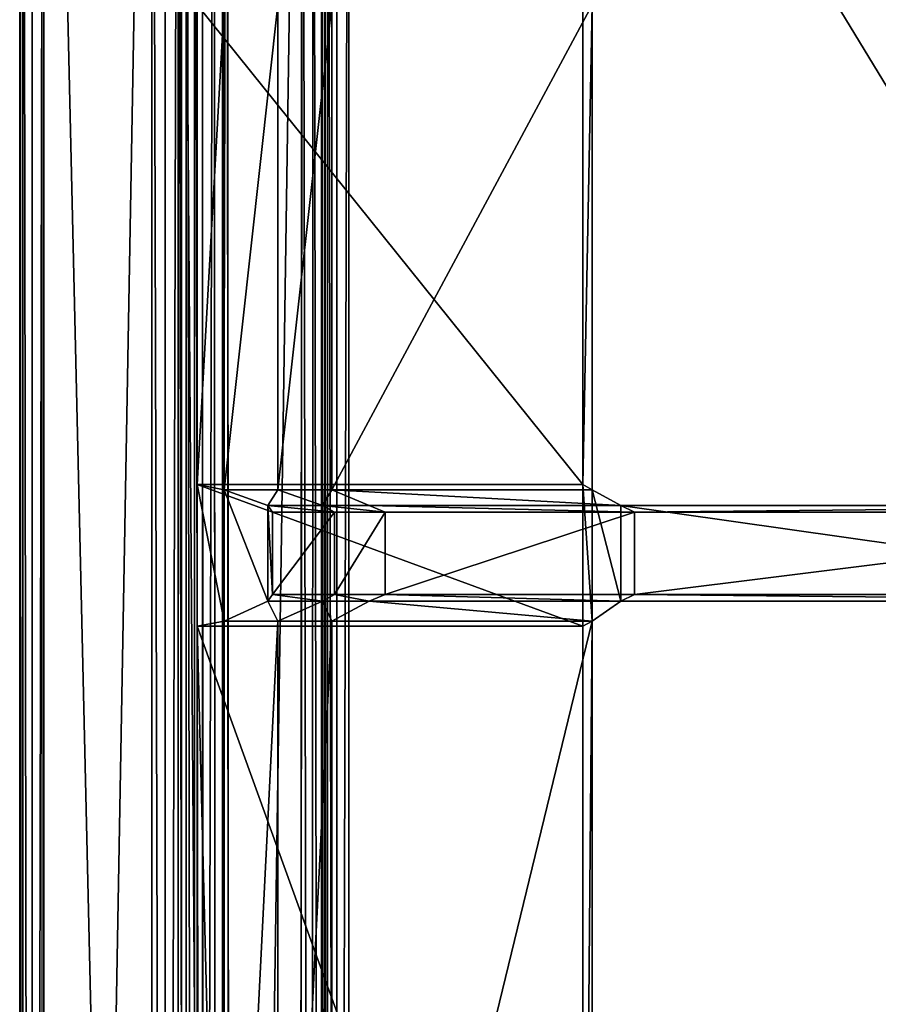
# Model space of a CAD drawing. Extents: x 0 to 22.9, y 0 to 20.5.
# Tile 64 of 233: x 0 to 2.8, y 13.5 to 16.7. Entities that reach past the tile are written whole.
import ezdxf

# ---------------------------------------------------------------- set-up
doc = ezdxf.new("R2010")
doc.units = 0
doc.header["$MEASUREMENT"] = 0
doc.layers.get('0').update_dxf_attribs({"color": 13, "linetype": 'CONTINUOUS'})
for name, color, linetype in [('CAST_IRON_-_PLATES_4', 27, 'CONTINUOUS'), ('GALVANIZED_METAL', 252, 'CONTINUOUS'), ('STAINLESS_STEEL', 251, 'CONTINUOUS')]:
    doc.layers.add(name, color=color, linetype=linetype)

# ---------------------------------------------------------------- blocks, each defined once
blk = doc.blocks.new('NGM5458UC_TRADECAD_DXF')
at = {"layer": 'CAST_IRON_-_PLATES_4', "color": 0}
for p, q in [((0.5841, 16.7621, 2.2817), (0.5841, 15.1843, 2.2817)), ((0.5841, 16.7621, 2.2817), (0.5841, 15.1843, 2.2817)), ((0.6728, 16.7621, 2.4399), (0.6728, 15.1671, 2.4399)), ((0.6728, 16.7621, 2.4399), (0.6728, 15.1671, 2.4399)), ((0.8497, 16.7621, 2.4874), (0.8497, 15.1671, 2.4874)), ((0.8497, 16.7621, 2.4874), (0.8497, 15.1671, 2.4874)), ((1.0266, 15.1671, 2.5028), (1.0266, 16.7621, 2.5028)), ((1.0266, 15.1671, 2.5028), (1.0266, 16.7621, 2.5028)), ((1.8528, 16.7621, 2.2817), (1.8528, 15.1843, 2.2817)), ((1.8528, 16.7621, 2.2817), (1.8528, 15.1843, 2.2817)), ((1.8831, 15.1671, 2.5028), (1.8831, 16.7621, 2.5028)), ((1.8831, 15.1671, 2.5028), (1.8831, 16.7621, 2.5028)), ((0.5841, 15.1843, 2.2817), (0.6728, 15.1671, 2.4399)), ((0.5841, 14.7181, 2.2817), (0.5841, 15.1843, 2.2817)), ((0.5841, 15.1843, 2.2817), (1.8528, 15.1843, 2.2817)), ((0.5841, 15.1843, 2.2817), (0.6728, 15.1671, 2.4399)), ((0.5841, 14.7181, 2.2817), (0.5841, 15.1843, 2.2817)), ((0.5841, 15.1843, 2.2817), (1.8528, 15.1843, 2.2817)), ((0.6728, 14.7355, 2.4399), (0.6728, 15.1671, 2.4399)), ((0.6728, 15.1671, 2.4399), (0.8163, 15.1155, 3.6692)), ((0.6728, 14.7355, 2.4399), (0.6728, 15.1671, 2.4399)), ((0.8497, 15.1671, 2.4874), (0.6728, 15.1671, 2.4399)), ((0.6728, 15.1671, 2.4399), (0.8163, 15.1155, 3.6692)), ((0.8497, 15.1671, 2.4874), (0.6728, 15.1671, 2.4399)), ((0.8497, 15.1671, 2.4874), (0.9958, 15.1155, 3.6692)), ((0.8497, 15.1671, 2.4874), (0.9958, 15.1155, 3.6692)), ((0.8497, 15.1671, 2.4874), (1.0266, 15.1671, 2.5028)), ((0.8497, 15.1671, 2.4874), (1.0266, 15.1671, 2.5028)), ((1.8831, 15.1671, 2.5028), (1.0266, 15.1671, 2.5028)), ((1.1493, 15.1155, 3.6692), (1.0266, 15.1671, 2.5028)), ((1.8831, 15.1671, 2.5028), (1.0266, 15.1671, 2.5028)), ((1.1493, 15.1155, 3.6692), (1.0266, 15.1671, 2.5028)), ((1.8831, 15.1671, 2.5028), (1.8528, 15.1843, 2.2817)), ((1.8528, 15.1843, 2.2817), (1.8528, 14.7181, 2.2817)), ((1.8831, 15.1671, 2.5028), (1.8528, 15.1843, 2.2817)), ((1.8528, 15.1843, 2.2817), (1.8528, 14.7181, 2.2817)), ((1.8831, 14.7355, 2.5028), (1.8831, 15.1671, 2.5028)), ((1.9771, 15.1155, 3.6692), (1.8831, 15.1671, 2.5028)), ((1.8831, 14.7355, 2.5028), (1.8831, 15.1671, 2.5028)), ((1.9771, 15.1155, 3.6692), (1.8831, 15.1671, 2.5028)), ((0.8163, 15.1155, 3.6692), (0.8163, 14.801, 3.6692)), ((0.8163, 15.1155, 3.6692), (0.8311, 15.0939, 4.0797)), ((0.8163, 15.1155, 3.6692), (0.8163, 14.801, 3.6692)), ((0.8163, 15.1155, 3.6692), (0.8311, 15.0939, 4.0797)), ((0.8163, 15.1155, 3.6692), (0.9958, 15.1155, 3.6692)), ((0.8163, 15.1155, 3.6692), (0.9958, 15.1155, 3.6692)), ((0.8311, 15.0939, 4.0797), (1.0357, 15.0939, 4.0797)), ((0.8311, 14.8223, 4.0797), (0.8311, 15.0939, 4.0797)), ((0.8311, 14.8223, 4.0797), (0.8311, 15.0939, 4.0797)), ((0.8311, 15.0939, 4.0797), (1.0357, 15.0939, 4.0797)), ((0.9958, 15.1155, 3.6692), (1.0357, 15.0939, 4.0797)), ((0.9958, 15.1155, 3.6692), (1.0357, 15.0939, 4.0797)), ((0.9958, 15.1155, 3.6692), (1.1493, 15.1155, 3.6692)), ((0.9958, 15.1155, 3.6692), (1.1493, 15.1155, 3.6692)), ((1.0357, 15.0939, 4.0797), (1.0357, 14.8223, 4.0797)), ((1.2021, 15.0939, 4.0797), (1.0357, 15.0939, 4.0797)), ((1.2021, 15.0939, 4.0797), (1.0357, 15.0939, 4.0797)), ((1.0357, 15.0939, 4.0797), (1.0357, 14.8223, 4.0797)), ((1.2021, 15.0939, 4.0797), (1.1493, 15.1155, 3.6692)), ((1.1493, 15.1155, 3.6692), (1.9771, 15.1155, 3.6692)), ((1.1493, 15.1155, 3.6692), (1.9771, 15.1155, 3.6692)), ((1.2021, 15.0939, 4.0797), (1.1493, 15.1155, 3.6692)), ((2.0222, 15.0939, 4.0797), (1.2021, 15.0939, 4.0797)), ((1.2021, 15.0939, 4.0797), (1.2021, 14.8223, 4.0797)), ((2.0222, 15.0939, 4.0797), (1.2021, 15.0939, 4.0797)), ((1.2021, 15.0939, 4.0797), (1.2021, 14.8223, 4.0797)), ((4.1935, 15.1155, 3.7486), (1.9771, 15.1155, 3.6692)), ((1.9771, 15.1155, 3.6692), (1.9771, 14.801, 3.6692)), ((1.9771, 15.1155, 3.6692), (1.9771, 14.801, 3.6692)), ((2.0222, 15.0939, 4.0797), (1.9771, 15.1155, 3.6692)), ((4.1935, 15.1155, 3.7486), (1.9771, 15.1155, 3.6692)), ((2.0222, 15.0939, 4.0797), (1.9771, 15.1155, 3.6692)), ((4.1935, 15.0939, 4.0797), (2.0222, 15.0939, 4.0797)), ((2.0222, 14.8223, 4.0797), (2.0222, 15.0939, 4.0797)), ((2.0222, 14.8223, 4.0797), (2.0222, 15.0939, 4.0797)), ((4.1935, 15.0939, 4.0797), (2.0222, 15.0939, 4.0797)), ((0.8163, 14.801, 3.6692), (0.6728, 14.7355, 2.4399)), ((0.8163, 14.801, 3.6692), (0.6728, 14.7355, 2.4399)), ((0.8311, 14.8223, 4.0797), (0.8163, 14.801, 3.6692)), ((0.8311, 14.8223, 4.0797), (0.8163, 14.801, 3.6692)), ((0.8163, 14.801, 3.6692), (0.9958, 14.801, 3.6692)), ((0.8163, 14.801, 3.6692), (0.9958, 14.801, 3.6692)), ((1.0357, 14.8223, 4.0797), (0.8311, 14.8223, 4.0797)), ((1.0357, 14.8223, 4.0797), (0.8311, 14.8223, 4.0797)), ((0.9958, 14.801, 3.6692), (0.8497, 14.7355, 2.4874)), ((0.9958, 14.801, 3.6692), (0.8497, 14.7355, 2.4874)), ((1.0357, 14.8223, 4.0797), (0.9958, 14.801, 3.6692)), ((1.0357, 14.8223, 4.0797), (0.9958, 14.801, 3.6692)), ((0.9958, 14.801, 3.6692), (1.1493, 14.801, 3.6692)), ((0.9958, 14.801, 3.6692), (1.1493, 14.801, 3.6692)), ((1.0266, 14.7355, 2.5028), (1.1493, 14.801, 3.6692)), ((1.0266, 14.7355, 2.5028), (1.1493, 14.801, 3.6692)), ((1.0357, 14.8223, 4.0797), (1.2021, 14.8223, 4.0797)), ((1.0357, 14.8223, 4.0797), (1.2021, 14.8223, 4.0797)), ((1.1493, 14.801, 3.6692), (1.2021, 14.8223, 4.0797)), ((1.1493, 14.801, 3.6692), (1.2021, 14.8223, 4.0797)), ((1.9771, 14.801, 3.6692), (1.1493, 14.801, 3.6692)), ((1.9771, 14.801, 3.6692), (1.1493, 14.801, 3.6692)), ((1.2021, 14.8223, 4.0797), (2.0222, 14.8223, 4.0797)), ((1.2021, 14.8223, 4.0797), (2.0222, 14.8223, 4.0797)), ((1.8831, 14.7355, 2.5028), (1.9771, 14.801, 3.6692)), ((1.8831, 14.7355, 2.5028), (1.9771, 14.801, 3.6692)), ((1.9771, 14.801, 3.6692), (2.0222, 14.8223, 4.0797)), ((1.9771, 14.801, 3.6692), (2.0222, 14.8223, 4.0797)), ((1.9771, 14.801, 3.6692), (4.1935, 14.801, 3.7486)), ((1.9771, 14.801, 3.6692), (4.1935, 14.801, 3.7486)), ((2.0222, 14.8223, 4.0797), (4.1935, 14.8223, 4.0797)), ((2.0222, 14.8223, 4.0797), (4.1935, 14.8223, 4.0797)), ((0.5841, 14.7181, 2.2817), (0.6728, 14.7355, 2.4399)), ((0.5841, 14.7181, 2.2817), (0.6728, 14.7355, 2.4399)), ((0.6728, 14.7355, 2.4399), (0.6728, 11.2144, 2.4399)), ((0.6728, 14.7355, 2.4399), (0.8497, 14.7355, 2.4874)), ((0.6728, 14.7355, 2.4399), (0.6728, 11.2144, 2.4399)), ((0.6728, 14.7355, 2.4399), (0.8497, 14.7355, 2.4874)), ((0.8497, 14.7355, 2.4874), (0.8497, 11.2144, 2.4874)), ((0.8497, 14.7355, 2.4874), (1.0266, 14.7355, 2.5028)), ((0.8497, 14.7355, 2.4874), (0.8497, 11.2144, 2.4874)), ((0.8497, 14.7355, 2.4874), (1.0266, 14.7355, 2.5028)), ((1.0266, 11.2144, 2.5028), (1.0266, 14.7355, 2.5028)), ((1.0266, 14.7355, 2.5028), (1.8831, 14.7355, 2.5028)), ((1.0266, 11.2144, 2.5028), (1.0266, 14.7355, 2.5028)), ((1.0266, 14.7355, 2.5028), (1.8831, 14.7355, 2.5028)), ((1.8528, 14.7181, 2.2817), (1.8831, 14.7355, 2.5028)), ((1.8528, 14.7181, 2.2817), (1.8831, 14.7355, 2.5028)), ((1.8831, 14.7355, 2.5028), (1.8831, 11.2144, 2.5028)), ((1.8831, 14.7355, 2.5028), (1.8831, 11.2144, 2.5028)), ((0.5841, 11.2144, 2.2817), (0.5841, 14.7181, 2.2817)), ((0.5841, 11.2144, 2.2817), (0.5841, 14.7181, 2.2817)), ((1.8528, 14.7181, 2.2817), (0.5841, 14.7181, 2.2817)), ((1.8528, 14.7181, 2.2817), (0.5841, 14.7181, 2.2817)), ((1.8528, 11.2144, 2.2817), (1.8528, 14.7181, 2.2817)), ((1.8528, 11.2144, 2.2817), (1.8528, 14.7181, 2.2817))]:
    blk.add_line(p, q, dxfattribs=at)
at = {"layer": 'GALVANIZED_METAL', "color": 0}
for p, q in [((0.0724, 20.4342, 1.7247), (0.0724, 0.0861, 1.7247)), ((0.5322, 19.2802, 1.7247), (0.5322, 0.5328, 1.7247)), ((0.5322, 19.2802, 1.7247), (0.5322, 0.5328, 1.7247)), ((0.6671, 0.9145), (0.6671, 18.884)), ((0.6671, 0.9145), (0.6671, 18.884))]:
    blk.add_line(p, q, dxfattribs=at)
at = {"layer": 'STAINLESS_STEEL', "color": 0}
for p, q in [((0, 20.3929, 1.901), (0, 0.0797, 1.901)), ((0, 0.0797, 1.7247), (0, 20.3929, 1.7247)), ((0, 20.3929, 1.901), (0, 0.0797, 1.901)), ((0.0102, 20.3931, 1.94), (0.0102, 0.0797, 1.94)), ((0.0102, 20.3931, 1.94), (0.0102, 0.0797, 1.94)), ((0.0405, 20.3929, 1.9705), (0.0408, 0.0797, 1.9705)), ((0.0405, 20.3929, 1.9705), (0.0408, 0.0797, 1.9705)), ((0.0798, 0.0797, 1.9807), (0.0792, 20.3924, 1.9807)), ((0.0798, 0.0797, 1.9807), (0.0792, 20.3924, 1.9807)), ((0.4349, 20.032, 1.9807), (0.4343, 3.6311, 1.9807)), ((0.4349, 20.032, 1.9807), (0.4343, 3.6311, 1.9807)), ((0.4797, 3.6365, 1.9894), (0.479, 19.9512, 1.9897)), ((0.4797, 3.6365, 1.9894), (0.479, 19.9512, 1.9897)), ((0.5206, 3.6525, 2.0155), (0.5209, 19.8918, 2.0165)), ((0.5206, 3.6525, 2.0155), (0.5209, 19.8918, 2.0165)), ((0.5477, 3.6756, 2.053), (0.5477, 19.872, 2.053)), ((0.5477, 3.6756, 2.053), (0.5477, 19.872, 2.053)), ((0.5753, 19.872, 2.1125), (0.5753, 3.7057, 2.1125)), ((0.5753, 19.872, 2.1125), (0.5753, 3.7057, 2.1125)), ((0.6015, 19.8736, 2.1501), (0.6028, 3.7201, 2.15)), ((0.6015, 19.8736, 2.1501), (0.6028, 3.7201, 2.15)), ((0.6399, 19.8708, 2.1761), (0.6449, 3.7292, 2.1761)), ((0.6399, 19.8708, 2.1761), (0.6449, 3.7292, 2.1761)), ((0.6923, 3.7308, 2.1848), (0.6821, 19.8641, 2.1848)), ((0.6923, 3.7308, 2.1848), (0.6821, 19.8641, 2.1848)), ((0.9295, 19.568, 2.1848), (0.9192, 3.9385, 2.1848)), ((0.9295, 19.568, 2.1848), (0.9192, 3.9385, 2.1848)), ((0.9653, 19.4862, 2.1746), (0.9597, 4.0155, 2.1745)), ((0.9653, 19.4862, 2.1746), (0.9597, 4.0155, 2.1745)), ((0.9919, 4.0758, 2.1437), (0.9933, 19.422, 2.144)), ((0.9919, 4.0758, 2.1437), (0.9933, 19.422, 2.144)), ((1.0027, 4.0945, 2.105), (1.0027, 19.4007, 2.105)), ((1.0027, 19.4007, 2.0604), (1.0027, 4.0945, 2.0604)), ((1.0027, 19.4007, 2.0604), (1.0027, 4.0945, 2.0604)), ((1.0027, 4.0945, 2.105), (1.0027, 19.4007, 2.105)), ((1.0129, 19.4007, 2.0215), (1.0129, 4.0945, 2.0215)), ((1.0129, 19.4007, 2.0215), (1.0129, 4.0945, 2.0215)), ((1.0434, 19.4007, 1.9909), (1.0434, 4.0945, 1.9909)), ((1.0434, 19.4007, 1.9909), (1.0434, 4.0945, 1.9909)), ((10.3994, 4.0945, 1.9807), (1.0824, 19.4007, 1.9807)), ((1.0824, 19.4007, 1.9807), (1.0824, 4.0945, 1.9807)), ((1.0824, 19.4007, 1.9807), (1.0824, 4.0945, 1.9807)), ((10.3994, 4.0945, 1.9807), (1.0824, 19.4007, 1.9807))]:
    blk.add_line(p, q, dxfattribs=at)
at = {"layer": 'CAST_IRON_-_PLATES_4', "color": 0}
mesh = blk.add_polyface(dxfattribs=at)
corners = [(1.8528, 15.1843, 2.2817), (0.5841, 16.7621, 2.2817), (0.5841, 15.1843, 2.2817), (1.8528, 16.7621, 2.2817)]
mesh.append_faces([[corners[k] for k in face] for face in [(0, 1, 2), (1, 0, 3)]], dxfattribs={"vtx0": -1, "color": 0})
mesh = blk.add_polyface(dxfattribs=at)
corners = [(0.5841, 15.1843, 2.2817), (0.6728, 16.7621, 2.4399), (0.6728, 15.1671, 2.4399), (0.5841, 16.7621, 2.2817)]
mesh.append_faces([[corners[k] for k in face] for face in [(0, 1, 2), (1, 0, 3)]], dxfattribs={"vtx0": -1, "color": 0})
mesh = blk.add_polyface(dxfattribs=at)
corners = [(0.8497, 16.7621, 2.4874), (0.6728, 15.1671, 2.4399), (0.6728, 16.7621, 2.4399), (0.8497, 15.1671, 2.4874)]
mesh.append_faces([[corners[k] for k in face] for face in [(0, 1, 2), (1, 0, 3)]], dxfattribs={"vtx0": -1, "color": 0})
mesh = blk.add_polyface(dxfattribs=at)
corners = [(1.0266, 16.7621, 2.5028), (0.8497, 15.1671, 2.4874), (0.8497, 16.7621, 2.4874), (1.0266, 15.1671, 2.5028)]
mesh.append_faces([[corners[k] for k in face] for face in [(0, 1, 2), (1, 0, 3)]], dxfattribs={"vtx0": -1, "color": 0})
mesh = blk.add_polyface(dxfattribs=at)
corners = [(1.8831, 16.7621, 2.5028), (1.0266, 15.1671, 2.5028), (1.0266, 16.7621, 2.5028), (1.8831, 15.1671, 2.5028)]
mesh.append_faces([[corners[k] for k in face] for face in [(0, 1, 2), (1, 0, 3)]], dxfattribs={"vtx0": -1, "color": 0})
mesh = blk.add_polyface(dxfattribs=at)
corners = [(1.8831, 16.7621, 2.5028), (1.8528, 15.1843, 2.2817), (1.8831, 15.1671, 2.5028), (1.8528, 16.7621, 2.2817)]
mesh.append_faces([[corners[k] for k in face] for face in [(0, 1, 2), (1, 0, 3)]], dxfattribs={"vtx0": -1, "color": 0})
mesh = blk.add_polyface(dxfattribs=at)
corners = [(0.5841, 15.1843, 2.2817), (0.6728, 14.7355, 2.4399), (0.5841, 14.7181, 2.2817), (0.6728, 15.1671, 2.4399)]
mesh.append_faces([[corners[k] for k in face] for face in [(0, 1, 2), (1, 0, 3)]], dxfattribs={"vtx0": -1, "color": 0})
mesh = blk.add_polyface(dxfattribs=at)
corners = [(1.8528, 14.7181, 2.2817), (0.5841, 15.1843, 2.2817), (0.5841, 14.7181, 2.2817), (1.8528, 15.1843, 2.2817)]
mesh.append_faces([[corners[k] for k in face] for face in [(0, 1, 2), (1, 0, 3)]], dxfattribs={"vtx0": -1, "color": 0})
mesh = blk.add_polyface(dxfattribs=at)
corners = [(0.6728, 15.1671, 2.4399), (0.8163, 14.801, 3.6692), (0.6728, 14.7355, 2.4399), (0.8163, 15.1155, 3.6692)]
mesh.append_faces([[corners[k] for k in face] for face in [(0, 1, 2), (1, 0, 3)]], dxfattribs={"vtx0": -1, "color": 0})
mesh = blk.add_polyface(dxfattribs=at)
corners = [(0.8497, 15.1671, 2.4874), (0.8163, 15.1155, 3.6692), (0.6728, 15.1671, 2.4399), (0.9958, 15.1155, 3.6692)]
mesh.append_faces([[corners[k] for k in face] for face in [(0, 1, 2), (1, 0, 3)]], dxfattribs={"vtx0": -1, "color": 0})
mesh = blk.add_polyface(dxfattribs=at)
corners = [(1.0266, 15.1671, 2.5028), (0.9958, 15.1155, 3.6692), (0.8497, 15.1671, 2.4874), (1.1493, 15.1155, 3.6692)]
mesh.append_faces([[corners[k] for k in face] for face in [(0, 1, 2), (1, 0, 3)]], dxfattribs={"vtx0": -1, "color": 0})
mesh = blk.add_polyface(dxfattribs=at)
corners = [(1.9771, 15.1155, 3.6692), (1.0266, 15.1671, 2.5028), (1.8831, 15.1671, 2.5028), (1.1493, 15.1155, 3.6692)]
mesh.append_faces([[corners[k] for k in face] for face in [(0, 1, 2), (1, 0, 3)]], dxfattribs={"vtx0": -1, "color": 0})
mesh = blk.add_polyface(dxfattribs=at)
corners = [(1.8831, 14.7355, 2.5028), (1.8528, 15.1843, 2.2817), (1.8528, 14.7181, 2.2817), (1.8831, 15.1671, 2.5028)]
mesh.append_faces([[corners[k] for k in face] for face in [(0, 1, 2), (1, 0, 3)]], dxfattribs={"vtx0": -1, "color": 0})
mesh = blk.add_polyface(dxfattribs=at)
corners = [(1.9771, 14.801, 3.6692), (1.8831, 15.1671, 2.5028), (1.8831, 14.7355, 2.5028), (1.9771, 15.1155, 3.6692)]
mesh.append_faces([[corners[k] for k in face] for face in [(0, 1, 2), (1, 0, 3)]], dxfattribs={"vtx0": -1, "color": 0})
mesh = blk.add_polyface(dxfattribs=at)
corners = [(0.8163, 15.1155, 3.6692), (0.8311, 14.8223, 4.0797), (0.8163, 14.801, 3.6692), (0.8311, 15.0939, 4.0797)]
mesh.append_faces([[corners[k] for k in face] for face in [(0, 1, 2), (1, 0, 3)]], dxfattribs={"vtx0": -1, "color": 0})
mesh = blk.add_polyface(dxfattribs=at)
corners = [(1.0357, 15.0939, 4.0797), (0.8163, 15.1155, 3.6692), (0.9958, 15.1155, 3.6692), (0.8311, 15.0939, 4.0797)]
mesh.append_faces([[corners[k] for k in face] for face in [(0, 1, 2), (1, 0, 3)]], dxfattribs={"vtx0": -1, "color": 0})
mesh = blk.add_polyface(dxfattribs=at)
corners = [(1.0357, 15.0939, 4.0797), (0.8311, 14.8223, 4.0797), (0.8311, 15.0939, 4.0797), (1.0357, 14.8223, 4.0797)]
mesh.append_faces([[corners[k] for k in face] for face in [(0, 1, 2), (1, 0, 3)]], dxfattribs={"vtx0": -1, "color": 0})
mesh = blk.add_polyface(dxfattribs=at)
corners = [(1.2021, 15.0939, 4.0797), (0.9958, 15.1155, 3.6692), (1.1493, 15.1155, 3.6692), (1.0357, 15.0939, 4.0797)]
mesh.append_faces([[corners[k] for k in face] for face in [(0, 1, 2), (1, 0, 3)]], dxfattribs={"vtx0": -1, "color": 0})
mesh = blk.add_polyface(dxfattribs=at)
corners = [(1.2021, 15.0939, 4.0797), (1.0357, 14.8223, 4.0797), (1.0357, 15.0939, 4.0797), (1.2021, 14.8223, 4.0797)]
mesh.append_faces([[corners[k] for k in face] for face in [(0, 1, 2), (1, 0, 3)]], dxfattribs={"vtx0": -1, "color": 0})
mesh = blk.add_polyface(dxfattribs=at)
corners = [(2.0222, 15.0939, 4.0797), (1.1493, 15.1155, 3.6692), (1.9771, 15.1155, 3.6692), (1.2021, 15.0939, 4.0797)]
mesh.append_faces([[corners[k] for k in face] for face in [(0, 1, 2), (1, 0, 3)]], dxfattribs={"vtx0": -1, "color": 0})
mesh = blk.add_polyface(dxfattribs=at)
corners = [(2.0222, 15.0939, 4.0797), (1.2021, 14.8223, 4.0797), (1.2021, 15.0939, 4.0797), (2.0222, 14.8223, 4.0797)]
mesh.append_faces([[corners[k] for k in face] for face in [(0, 1, 2), (1, 0, 3)]], dxfattribs={"vtx0": -1, "color": 0})
mesh = blk.add_polyface(dxfattribs=at)
corners = [(4.1935, 14.801, 3.7486), (1.9771, 15.1155, 3.6692), (1.9771, 14.801, 3.6692), (4.1935, 15.1155, 3.7486)]
mesh.append_faces([[corners[k] for k in face] for face in [(0, 1, 2), (1, 0, 3)]], dxfattribs={"vtx0": -1, "color": 0})
mesh = blk.add_polyface(dxfattribs=at)
corners = [(2.0222, 15.0939, 4.0797), (1.9771, 15.1155, 3.6692), (4.1935, 15.1155, 3.7486)]
mesh.append_faces([[corners[k] for k in face] for face in [(0, 1, 2)]], dxfattribs={"color": 0})
mesh = blk.add_polyface(dxfattribs=at)
corners = [(2.0222, 15.0939, 4.0797), (4.1935, 15.1155, 3.7486), (4.1935, 15.0939, 4.0797)]
mesh.append_faces([[corners[k] for k in face] for face in [(0, 1, 2)]], dxfattribs={"color": 0})
mesh = blk.add_polyface(dxfattribs=at)
corners = [(4.1935, 15.0939, 4.0797), (2.0222, 14.8223, 4.0797), (2.0222, 15.0939, 4.0797), (4.1935, 14.8223, 4.0797)]
mesh.append_faces([[corners[k] for k in face] for face in [(0, 1, 2), (1, 0, 3)]], dxfattribs={"vtx0": -1, "color": 0})
mesh = blk.add_polyface(dxfattribs=at)
corners = [(0.8163, 14.801, 3.6692), (0.8497, 14.7355, 2.4874), (0.6728, 14.7355, 2.4399), (0.9958, 14.801, 3.6692)]
mesh.append_faces([[corners[k] for k in face] for face in [(0, 1, 2), (1, 0, 3)]], dxfattribs={"vtx0": -1, "color": 0})
mesh = blk.add_polyface(dxfattribs=at)
corners = [(0.8311, 14.8223, 4.0797), (0.9958, 14.801, 3.6692), (0.8163, 14.801, 3.6692), (1.0357, 14.8223, 4.0797)]
mesh.append_faces([[corners[k] for k in face] for face in [(0, 1, 2), (1, 0, 3)]], dxfattribs={"vtx0": -1, "color": 0})
mesh = blk.add_polyface(dxfattribs=at)
corners = [(0.9958, 14.801, 3.6692), (1.0266, 14.7355, 2.5028), (0.8497, 14.7355, 2.4874), (1.1493, 14.801, 3.6692)]
mesh.append_faces([[corners[k] for k in face] for face in [(0, 1, 2), (1, 0, 3)]], dxfattribs={"vtx0": -1, "color": 0})
mesh = blk.add_polyface(dxfattribs=at)
corners = [(1.0357, 14.8223, 4.0797), (1.1493, 14.801, 3.6692), (0.9958, 14.801, 3.6692), (1.2021, 14.8223, 4.0797)]
mesh.append_faces([[corners[k] for k in face] for face in [(0, 1, 2), (1, 0, 3)]], dxfattribs={"vtx0": -1, "color": 0})
mesh = blk.add_polyface(dxfattribs=at)
corners = [(1.1493, 14.801, 3.6692), (1.8831, 14.7355, 2.5028), (1.0266, 14.7355, 2.5028), (1.9771, 14.801, 3.6692)]
mesh.append_faces([[corners[k] for k in face] for face in [(0, 1, 2), (1, 0, 3)]], dxfattribs={"vtx0": -1, "color": 0})
mesh = blk.add_polyface(dxfattribs=at)
corners = [(1.2021, 14.8223, 4.0797), (1.9771, 14.801, 3.6692), (1.1493, 14.801, 3.6692), (2.0222, 14.8223, 4.0797)]
mesh.append_faces([[corners[k] for k in face] for face in [(0, 1, 2), (1, 0, 3)]], dxfattribs={"vtx0": -1, "color": 0})
mesh = blk.add_polyface(dxfattribs=at)
corners = [(2.0222, 14.8223, 4.0797), (4.1935, 14.801, 3.7486), (1.9771, 14.801, 3.6692)]
mesh.append_faces([[corners[k] for k in face] for face in [(0, 1, 2)]], dxfattribs={"color": 0})
mesh = blk.add_polyface(dxfattribs=at)
corners = [(4.1935, 14.8223, 4.0797), (4.1935, 14.801, 3.7486), (2.0222, 14.8223, 4.0797)]
mesh.append_faces([[corners[k] for k in face] for face in [(0, 1, 2)]], dxfattribs={"color": 0})
mesh = blk.add_polyface(dxfattribs=at)
corners = [(0.5841, 14.7181, 2.2817), (0.6728, 11.2144, 2.4399), (0.5841, 11.2144, 2.2817), (0.6728, 14.7355, 2.4399)]
mesh.append_faces([[corners[k] for k in face] for face in [(0, 1, 2), (1, 0, 3)]], dxfattribs={"vtx0": -1, "color": 0})
mesh = blk.add_polyface(dxfattribs=at)
corners = [(0.8497, 14.7355, 2.4874), (0.6728, 11.2144, 2.4399), (0.6728, 14.7355, 2.4399), (0.8497, 11.2144, 2.4874)]
mesh.append_faces([[corners[k] for k in face] for face in [(0, 1, 2), (1, 0, 3)]], dxfattribs={"vtx0": -1, "color": 0})
mesh = blk.add_polyface(dxfattribs=at)
corners = [(1.0266, 14.7355, 2.5028), (0.8497, 11.2144, 2.4874), (0.8497, 14.7355, 2.4874), (1.0266, 11.2144, 2.5028)]
mesh.append_faces([[corners[k] for k in face] for face in [(0, 1, 2), (1, 0, 3)]], dxfattribs={"vtx0": -1, "color": 0})
mesh = blk.add_polyface(dxfattribs=at)
corners = [(1.8831, 14.7355, 2.5028), (1.0266, 11.2144, 2.5028), (1.0266, 14.7355, 2.5028), (1.8831, 11.2144, 2.5028)]
mesh.append_faces([[corners[k] for k in face] for face in [(0, 1, 2), (1, 0, 3)]], dxfattribs={"vtx0": -1, "color": 0})
mesh = blk.add_polyface(dxfattribs=at)
corners = [(1.8831, 14.7355, 2.5028), (1.8528, 11.2144, 2.2817), (1.8831, 11.2144, 2.5028), (1.8528, 14.7181, 2.2817)]
mesh.append_faces([[corners[k] for k in face] for face in [(0, 1, 2), (1, 0, 3)]], dxfattribs={"vtx0": -1, "color": 0})
mesh = blk.add_polyface(dxfattribs=at)
corners = [(1.8528, 11.2144, 2.2817), (0.5841, 14.7181, 2.2817), (0.5841, 11.2144, 2.2817), (1.8528, 14.7181, 2.2817)]
mesh.append_faces([[corners[k] for k in face] for face in [(0, 1, 2), (1, 0, 3)]], dxfattribs={"vtx0": -1, "color": 0})
at = {"layer": 'GALVANIZED_METAL', "color": 0}
mesh = blk.add_polyface(dxfattribs=at)
corners = [(0.5322, 0.5328, 1.7247), (0.0724, 20.4342, 1.7247), (0.0724, 0.0861, 1.7247), (0.5322, 19.2802, 1.7247)]
mesh.append_faces([[corners[k] for k in face] for face in [(0, 1, 2), (1, 0, 3)]], dxfattribs={"vtx0": -1, "color": 0})
mesh = blk.add_polyface(dxfattribs=at)
corners = [(0.6671, 0.9145), (0.5322, 19.2802, 1.7247), (0.5322, 0.5328, 1.7247), (0.6671, 18.884)]
mesh.append_faces([[corners[k] for k in face] for face in [(0, 1, 2), (1, 0, 3)]], dxfattribs={"vtx0": -1, "color": 0})
mesh = blk.add_polyface(dxfattribs=at)
corners = [(22.2899, 0.579), (0.6671, 18.884), (0.6671, 0.9145), (22.2899, 18.884)]
mesh.append_faces([[corners[k] for k in face] for face in [(0, 1, 2), (1, 0, 3)]], dxfattribs={"vtx0": -1, "color": 0})
at = {"layer": 'STAINLESS_STEEL', "color": 0}
mesh = blk.add_polyface(dxfattribs=at)
corners = [(0, 20.3929, 1.901), (0.0102, 0.0797, 1.94), (0, 0.0797, 1.901), (0.0102, 20.3931, 1.94)]
mesh.append_faces([[corners[k] for k in face] for face in [(0, 1, 2), (1, 0, 3)]], dxfattribs={"vtx0": -1, "color": 0})
mesh = blk.add_polyface(dxfattribs=at)
corners = [(0, 20.3929, 1.7247), (0, 0.0797, 1.901), (0, 0.0797, 1.7247), (0, 20.3929, 1.901)]
mesh.append_faces([[corners[k] for k in face] for face in [(0, 1, 2), (1, 0, 3)]], dxfattribs={"vtx0": -1, "color": 0})
mesh = blk.add_polyface(dxfattribs=at)
corners = [(0.0102, 20.3931, 1.94), (0.0408, 0.0797, 1.9705), (0.0102, 0.0797, 1.94), (0.0405, 20.3929, 1.9705)]
mesh.append_faces([[corners[k] for k in face] for face in [(0, 1, 2), (1, 0, 3)]], dxfattribs={"vtx0": -1, "color": 0})
mesh = blk.add_polyface(dxfattribs=at)
corners = [(0.0792, 20.3924, 1.9807), (0.0408, 0.0797, 1.9705), (0.0405, 20.3929, 1.9705), (0.0798, 0.0797, 1.9807)]
mesh.append_faces([[corners[k] for k in face] for face in [(0, 1, 2), (1, 0, 3)]], dxfattribs={"vtx0": -1, "color": 0})
mesh = blk.add_polyface(dxfattribs=at)
corners = [(0.4349, 20.032, 1.9807), (0.0798, 0.0797, 1.9807), (0.0792, 20.3924, 1.9807), (0.4343, 3.6311, 1.9807)]
mesh.append_faces([[corners[k] for k in face] for face in [(0, 1, 2), (1, 0, 3)]], dxfattribs={"vtx0": -1, "color": 0})
mesh = blk.add_polyface(dxfattribs=at)
corners = [(0.4349, 20.032, 1.9807), (0.4797, 3.6365, 1.9894), (0.4343, 3.6311, 1.9807), (0.479, 19.9512, 1.9897)]
mesh.append_faces([[corners[k] for k in face] for face in [(0, 1, 2), (1, 0, 3)]], dxfattribs={"vtx0": -1, "color": 0})
mesh = blk.add_polyface(dxfattribs=at)
corners = [(0.5209, 19.8918, 2.0165), (0.4797, 3.6365, 1.9894), (0.479, 19.9512, 1.9897), (0.5206, 3.6525, 2.0155)]
mesh.append_faces([[corners[k] for k in face] for face in [(0, 1, 2), (1, 0, 3)]], dxfattribs={"vtx0": -1, "color": 0})
mesh = blk.add_polyface(dxfattribs=at)
corners = [(0.5209, 19.8918, 2.0165), (0.5477, 3.6756, 2.053), (0.5206, 3.6525, 2.0155), (0.5477, 19.872, 2.053)]
mesh.append_faces([[corners[k] for k in face] for face in [(0, 1, 2), (1, 0, 3)]], dxfattribs={"vtx0": -1, "color": 0})
mesh = blk.add_polyface(dxfattribs=at)
corners = [(0.5477, 19.872, 2.053), (0.5753, 3.7057, 2.1125), (0.5477, 3.6756, 2.053), (0.5753, 19.872, 2.1125)]
mesh.append_faces([[corners[k] for k in face] for face in [(0, 1, 2), (1, 0, 3)]], dxfattribs={"vtx0": -1, "color": 0})
mesh = blk.add_polyface(dxfattribs=at)
corners = [(0.5753, 19.872, 2.1125), (0.6028, 3.7201, 2.15), (0.5753, 3.7057, 2.1125), (0.6015, 19.8736, 2.1501)]
mesh.append_faces([[corners[k] for k in face] for face in [(0, 1, 2), (1, 0, 3)]], dxfattribs={"vtx0": -1, "color": 0})
mesh = blk.add_polyface(dxfattribs=at)
corners = [(0.6399, 19.8708, 2.1761), (0.6028, 3.7201, 2.15), (0.6015, 19.8736, 2.1501), (0.6449, 3.7292, 2.1761)]
mesh.append_faces([[corners[k] for k in face] for face in [(0, 1, 2), (1, 0, 3)]], dxfattribs={"vtx0": -1, "color": 0})
mesh = blk.add_polyface(dxfattribs=at)
corners = [(0.6821, 19.8641, 2.1848), (0.6449, 3.7292, 2.1761), (0.6399, 19.8708, 2.1761), (0.6923, 3.7308, 2.1848)]
mesh.append_faces([[corners[k] for k in face] for face in [(0, 1, 2), (1, 0, 3)]], dxfattribs={"vtx0": -1, "color": 0})
mesh = blk.add_polyface(dxfattribs=at)
corners = [(0.9295, 19.568, 2.1848), (0.6923, 3.7308, 2.1848), (0.6821, 19.8641, 2.1848), (0.9192, 3.9385, 2.1848)]
mesh.append_faces([[corners[k] for k in face] for face in [(0, 1, 2), (1, 0, 3)]], dxfattribs={"vtx0": -1, "color": 0})
mesh = blk.add_polyface(dxfattribs=at)
corners = [(0.9295, 19.568, 2.1848), (0.9597, 4.0155, 2.1745), (0.9192, 3.9385, 2.1848), (0.9653, 19.4862, 2.1746)]
mesh.append_faces([[corners[k] for k in face] for face in [(0, 1, 2), (1, 0, 3)]], dxfattribs={"vtx0": -1, "color": 0})
mesh = blk.add_polyface(dxfattribs=at)
corners = [(0.9653, 19.4862, 2.1746), (0.9919, 4.0758, 2.1437), (0.9597, 4.0155, 2.1745), (0.9933, 19.422, 2.144)]
mesh.append_faces([[corners[k] for k in face] for face in [(0, 1, 2), (1, 0, 3)]], dxfattribs={"vtx0": -1, "color": 0})
mesh = blk.add_polyface(dxfattribs=at)
corners = [(0.9933, 19.422, 2.144), (1.0027, 4.0945, 2.105), (0.9919, 4.0758, 2.1437), (1.0027, 19.4007, 2.105)]
mesh.append_faces([[corners[k] for k in face] for face in [(0, 1, 2), (1, 0, 3)]], dxfattribs={"vtx0": -1, "color": 0})
mesh = blk.add_polyface(dxfattribs=at)
corners = [(1.0027, 19.4007, 2.105), (1.0027, 4.0945, 2.0604), (1.0027, 4.0945, 2.105), (1.0027, 19.4007, 2.0604)]
mesh.append_faces([[corners[k] for k in face] for face in [(0, 1, 2), (1, 0, 3)]], dxfattribs={"vtx0": -1, "color": 0})
mesh = blk.add_polyface(dxfattribs=at)
corners = [(1.0027, 19.4007, 2.0604), (1.0129, 4.0945, 2.0215), (1.0027, 4.0945, 2.0604), (1.0129, 19.4007, 2.0215)]
mesh.append_faces([[corners[k] for k in face] for face in [(0, 1, 2), (1, 0, 3)]], dxfattribs={"vtx0": -1, "color": 0})
mesh = blk.add_polyface(dxfattribs=at)
corners = [(1.0129, 19.4007, 2.0215), (1.0434, 4.0945, 1.9909), (1.0129, 4.0945, 2.0215), (1.0434, 19.4007, 1.9909)]
mesh.append_faces([[corners[k] for k in face] for face in [(0, 1, 2), (1, 0, 3)]], dxfattribs={"vtx0": -1, "color": 0})
mesh = blk.add_polyface(dxfattribs=at)
corners = [(1.0824, 19.4007, 1.9807), (1.0434, 4.0945, 1.9909), (1.0434, 19.4007, 1.9909), (1.0824, 4.0945, 1.9807)]
mesh.append_faces([[corners[k] for k in face] for face in [(0, 1, 2), (1, 0, 3)]], dxfattribs={"vtx0": -1, "color": 0})
mesh = blk.add_polyface(dxfattribs=at)
corners = [(10.9712, 19.4002, 1.9807), (10.3994, 4.0945, 1.9807), (1.0824, 19.4007, 1.9807), (10.9712, 4.6528, 1.9807)]
mesh.append_faces([[corners[k] for k in face] for face in [(0, 1, 2), (1, 0, 3)]], dxfattribs={"vtx0": -1, "color": 0})
mesh = blk.add_polyface(dxfattribs=at)
corners = [(10.3994, 4.0945, 1.9807), (1.0824, 4.0945, 1.9807), (1.0824, 19.4007, 1.9807)]
mesh.append_faces([[corners[k] for k in face] for face in [(0, 1, 2)]], dxfattribs={"color": 0})

msp = doc.modelspace()

# ---------------------------------------------------------------- block references
at = {"color": 0}
msp.add_blockref('NGM5458UC_TRADECAD_DXF', (0, 0), dxfattribs=at)

doc.saveas('drawing.dxf')
